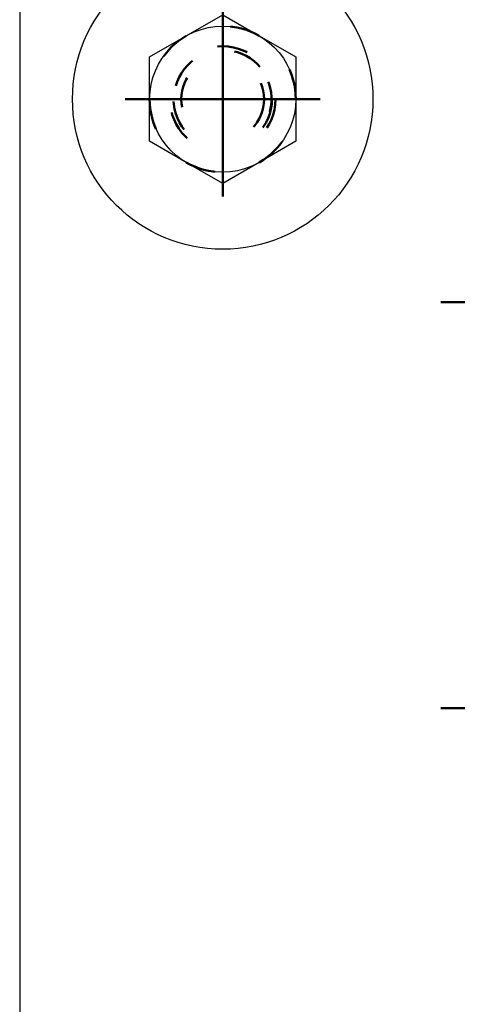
# Model space of a CAD drawing. Header units: millimetres. Extents: x -11 to 409, y -459 to -162.
# Tile 12 of 23: x 37.53 to 44.72, y -212.46 to -196.29. Entities that reach past the tile are written whole.
import ezdxf

# ---------------------------------------------------------------- set-up
doc = ezdxf.new("R2010")
doc.units = ezdxf.units.MM
doc.linetypes.add('DOT', pattern=[2, 0.5, -1.5])
doc.linetypes.add('STRICHPUNKT2', pattern=[18.5, 10, -4, 0.5, -4])
doc.layers.get('0').update_dxf_attribs({"linetype": 'CONTINUOUS'})
doc.layers.add('LE_ALL', color=7, linetype='CONTINUOUS', lineweight=50)

# ---------------------------------------------------------------- blocks, each defined once
blk = doc.blocks.new('Brede Strip 15x200_00243', base_point=(44.848, -214.263))
blk.add_line((37.531, -194.263), (37.531, -220.929))
blk = doc.blocks.new('_00245', base_point=(60.865, -197.596))
at = {"layer": 'LE_ALL', "color": 1, "linetype": 'STRICHPUNKT2'}
for p, q in [((40.865, -197.596), (40.865, -195.996)), ((40.865, -197.596), (40.865, -195.996)), ((40.865, -197.596), (39.265, -197.596)), ((40.865, -197.596), (39.265, -197.596)), ((40.865, -197.596), (42.465, -197.596)), ((40.865, -197.596), (40.865, -199.196)), ((40.865, -197.596), (42.465, -197.596)), ((40.865, -197.596), (40.865, -199.196)), ((46.065, -200.929), (44.448, -200.929)), ((46.065, -207.596), (44.448, -207.596))]:
    blk.add_line(p, q, dxfattribs=at)
blk = doc.blocks.new('_00244')
blk.add_blockref('_00245', (60.865, -197.596))
blk = doc.blocks.new('Brede Strip 15x200_00242')
for name, p in [('Brede Strip 15x200_00243', (44.848, -214.263)), ('_00244', (0, 0))]:
    blk.add_blockref(name, p)
blk = doc.blocks.new('Carrosseriering M12 (ISO 7093 _ DIN 9021)_00249', base_point=(40.865, -198.463))
blk.add_circle((40.865, -197.596), 2.467)
at = {"layer": 'LE_ALL', "color": 3, "linetype": 'DOT'}
blk.add_circle((40.865, -197.596), 0.867, dxfattribs=at)
blk = doc.blocks.new('Carrosseriering M12 (ISO 7093 _ DIN 9021)_00248')
blk.add_blockref('Carrosseriering M12 (ISO 7093 _ DIN 9021)_00249', (40.865, -198.463))
blk = doc.blocks.new('Hoge dopmoer (DIN 1587)-M12_00251', base_point=(41.465, -198.635))
for points in [[(40.265, -196.557), (40.865, -196.21), (41.465, -196.557)], [(39.665, -197.596), (39.665, -196.903), (40.265, -196.557)], [(41.465, -196.557), (42.065, -196.903), (42.065, -197.596)], [(40.265, -198.635), (39.665, -198.289), (39.665, -197.596)], [(42.065, -197.596), (42.065, -198.289), (41.465, -198.635)], [(41.465, -198.635), (40.865, -198.982), (40.265, -198.635)]]:
    blk.add_lwpolyline(points)
blk.add_circle((40.865, -197.596), 1.2)
at = {"layer": 'LE_ALL', "color": 3, "linetype": 'DOT'}
blk.add_lwpolyline([(41.465, -198.635, -0.267949), (40.265, -198.635, -0.267949), (39.665, -197.596, -0.267949), (40.265, -196.557, -0.267949), (41.465, -196.557, -0.267949), (42.065, -197.596, -0.267949)], format="xyb", close=True, dxfattribs=at)
for radius in [0.808, 0.68]:
    blk.add_circle((40.865, -197.596), radius, dxfattribs=at)
blk.add_arc((40.865, -197.596), 0.8, -15.0701, -105.0701, dxfattribs=at)
blk = doc.blocks.new('GEWINDE_00253', base_point=(40.657, -198.369))
at = {"layer": 'LE_ALL', "color": 3, "linetype": 'DOT'}
blk.add_arc((40.865, -197.596), 0.8, -15.0701, -105.0701, dxfattribs=at)
blk = doc.blocks.new('GEWINDE_00252')
blk.add_blockref('GEWINDE_00253', (40.657, -198.369))
blk = doc.blocks.new('Hoge dopmoer (DIN 1587)-M12_00250')
for name, p in [('Hoge dopmoer (DIN 1587)-M12_00251', (41.465, -198.635)), ('GEWINDE_00252', (0, 0))]:
    blk.add_blockref(name, p)
blk = doc.blocks.new('Montage_00247')
for name in ['Carrosseriering M12 (ISO 7093 _ DIN 9021)_00248', 'Hoge dopmoer (DIN 1587)-M12_00250']:
    blk.add_blockref(name, (0, 0))
blk = doc.blocks.new('Montage voetplaat_00246')
blk.add_blockref('Montage_00247', (0, 0))
blk = doc.blocks.new('Voetplaat + montage_00241')
for name in ['Brede Strip 15x200_00242', 'Montage voetplaat_00246']:
    blk.add_blockref(name, (0, 0))
blk = doc.blocks.new('Eind koker_00236')
blk.add_blockref('Voetplaat + montage_00241', (0, 0))
blk = doc.blocks.new('_A3D0004_00235')
blk.add_blockref('Eind koker_00236', (0, 0))
blk = doc.blocks.new('_ANS0004_00234')
blk.add_blockref('_A3D0004_00235', (0, 0))

msp = doc.modelspace()

# ---------------------------------------------------------------- block references
msp.add_blockref('_ANS0004_00234', (0, 0))

doc.saveas('drawing.dxf')
